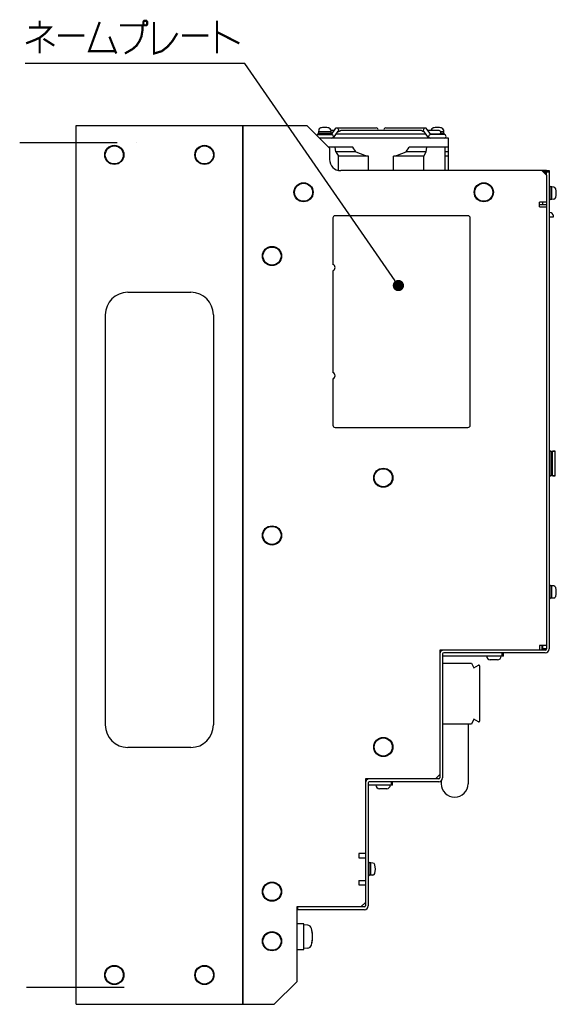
# Model space of a CAD drawing. Extents: x 159 to 2026, y 157 to 1386.
# Tile 5 of 28: x 601 to 839, y 646 to 1083. Entities that reach past the tile are written whole.
import ezdxf

# ---------------------------------------------------------------- set-up
doc = ezdxf.new("R2010")
doc.units = 0
doc.header["$LTSCALE"] = 115.5
doc.linetypes.add('CENTER', pattern=[0.6, 0.375, -0.075, 0.075, -0.075])
for name, color, linetype in [('ALL_AXIS', 7, 'CONTINUOUS'), ('ALL_CURVE', 7, 'CONTINUOUS'), ('ALL_FEATURES', 7, 'CONTINUOUS'), ('ALL_NOTE', 7, 'CONTINUOUS')]:
    doc.layers.add(name, color=color, linetype=linetype)

msp = doc.modelspace()

# ---------------------------------------------------------------- linework, layer by layer
at = {"layer": 'ALL_AXIS', "color": 3, "linetype": 'CONTINUOUS'}
for p, q in [((626, 646), (626, 1036)), ((626, 1036), (700, 1036)), ((700, 646), (700, 1036))]:
    msp.add_line(p, q, dxfattribs=at)
at = {"layer": 'ALL_AXIS', "color": 7, "linetype": 'CONTINUOUS'}
for p, q in [((733.3, 1032), (739.5, 1032)), ((733.4, 1032.5), (733.4, 1032)), ((739.399, 1032.5), (733.401, 1032.5)), ((733.724, 1034.047), (733.65, 1033.2)), ((733.65, 1033.2), (733.65, 1032.5)), ((739.15, 1033.2), (733.65, 1033.2)), ((739.076, 1034.047), (739.15, 1033.2)), ((740.643, 1033.8), (739.098, 1033.8)), ((739.15, 1033.2), (739.15, 1032.5)), ((739.4, 1032.5), (739.4, 1032)), ((781.328, 1032.2), (741.472, 1032.2)), ((742.32, 1033.4), (742.667, 1033.4)), ((779.149, 1033.8), (743.65, 1033.8)), ((780.48, 1033.4), (780.133, 1033.4)), ((787.2, 1033.8), (782.157, 1033.8)), ((787.2, 1032.2), (783.288, 1032.2)), ((789.5, 1032), (783.3, 1032)), ((783.4, 1032.2), (783.4, 1032.042)), ((783.724, 1034.047), (783.702, 1033.8)), ((789.399, 1032.5), (787.821, 1032.5)), ((789.15, 1033.2), (787.965, 1033.2)), ((789.076, 1034.047), (789.15, 1033.2)), ((789.15, 1033.2), (789.15, 1032.5)), ((789.4, 1032.5), (789.4, 1032)), ((791.4, 1030.4), (734.1, 1030.4)), ((791.4, 1016), (791.4, 1030.4)), ((748.9, 1026.4), (738.1, 1026.4)), ((791.4, 1026.4), (773.9, 1026.4)), ((755.9, 1016), (755.9, 1022.4)), ((766.9, 1016), (766.9, 1022.4)), ((834.8, 1016), (832.8, 1016)), ((833.758, 1015.7), (834.8, 1015.7)), ((836.5, 1009), (836, 1009)), ((836.5, 1003.003), (836.5, 1008.997)), ((837.2, 1008.75), (836.5, 1008.75)), ((837.2, 1003.25), (837.2, 1008.75)), ((838.047, 1008.676), (837.2, 1008.75)), ((836.5, 1003), (836, 1003)), ((837.2, 1003.25), (836.5, 1003.25)), ((838.047, 1003.324), (837.2, 1003.25)), ((740, 995), (740, 974.414)), ((740, 971.586), (740, 926.414)), ((740, 923.586), (740, 903)), ((836.9, 891.5), (836, 891.5)), ((838.7, 891.5), (837.5, 891.5)), ((838.7, 880.5), (838.7, 891.5)), ((836.9, 880.5), (836, 880.5)), ((838.7, 880.5), (837.5, 880.5)), ((836.5, 832), (836, 832)), ((836.5, 826.003), (836.5, 831.997)), ((837.2, 831.75), (836.5, 831.75)), ((838.047, 831.676), (837.2, 831.75)), ((837.2, 826.25), (837.2, 831.75)), ((836.5, 826), (836, 826)), ((837.2, 826.25), (836.5, 826.25)), ((838.047, 826.324), (837.2, 826.25)), ((756.2, 709), (755.7, 709)), ((756.2, 703.003), (756.2, 708.997)), ((756.9, 708.75), (756.2, 708.75)), ((757.747, 708.676), (756.9, 708.75)), ((756.9, 703.25), (756.9, 708.75)), ((756.2, 703), (755.7, 703)), ((756.9, 703.25), (756.2, 703.25)), ((757.747, 703.324), (756.9, 703.25)), ((727.1, 681.75), (724, 681.75)), ((727.1, 670.252), (727.1, 681.748)), ((728.833, 681.098), (727.1, 681.25)), ((727.1, 670.25), (724, 670.25)), ((728.833, 670.902), (727.1, 670.75))]:
    msp.add_line(p, q, dxfattribs=at)
at = {"layer": 'ALL_AXIS', "color": 7, "linetype": 'CENTER'}
for p, q in [((601, 1028.5), (653, 1028.5)), ((647.307, 653.5), (601, 653.5))]:
    msp.add_line(p, q, dxfattribs=at)
at = {"layer": 'ALL_AXIS', "color": 7, "linetype": 'CONTINUOUS'}
for points in [[(743.654, 1033.8), (743.578, 1033.793), (743.409, 1033.739), (743.226, 1033.641), (743.036, 1033.525), (742.845, 1033.434), (742.667, 1033.4)], [(780.133, 1033.4), (779.946, 1033.437), (779.749, 1033.534), (779.551, 1033.654), (779.355, 1033.755), (779.17, 1033.799), (779.146, 1033.8)], [(750.264, 1024.4), (749.809, 1025.045), (749.354, 1025.712), (748.9, 1026.4)], [(750.264, 1024.4), (752.2, 1023.572), (754.073, 1022.909), (755.9, 1022.4)], [(766.9, 1022.4), (768.73, 1022.91), (770.603, 1023.573), (772.536, 1024.4)], [(772.536, 1024.4), (772.991, 1025.045), (773.446, 1025.712), (773.9, 1026.4)]]:
    msp.add_lwpolyline(points, dxfattribs=at)
at = {"layer": 'ALL_AXIS', "color": 3, "linetype": 'CONTINUOUS'}
for centre in [(643, 1023), (683, 1023), (727, 1006.4), (807, 1006.4), (713, 978.1), (762.4, 879.7), (713, 854.1), (643, 659), (683, 659)]:
    msp.add_circle(centre, 4.25, dxfattribs=at)
at = {"layer": 'ALL_AXIS', "color": 7, "linetype": 'CONTINUOUS'}
for centre in [(643, 1023), (683, 1023), (727, 1006.4), (807, 1006.4), (713, 978.1), (762.4, 879.7), (713, 854.1), (762.4, 760.2), (713, 696), (713, 674), (643, 659), (683, 659)]:
    msp.add_circle(centre, 4, dxfattribs=at)
for centre, radius, start, end in [((733.3, 1031.2), 0.8, 90, 134.96173), ((734.72, 1033.96), 1, 106.25703, 175), ((736.4, 1028.2), 7, 73.74297, 106.25703), ((738.08, 1033.96), 1, 5, 73.74297), ((739.5, 1031.2), 0.8, 270, 90), ((783.3, 1031.2), 0.8, 90, 270), ((784.72, 1033.96), 1, 106.25703, 175), ((786.4, 1028.2), 7, 73.74297, 106.25703), ((787.2, 1033), 0.8, 270, 90), ((788.08, 1033.96), 1, 5, 73.74297), ((789.5, 1031.2), 0.8, 270, 90), ((837.96, 1007.68), 1, 16.25703, 85), ((832.2, 1006), 7, 343.74297, 16.25703), ((837.96, 1004.32), 1, 275, 343.74297), ((739.5, 973), 1.5, 289.47122, 70.52878), ((739.5, 925), 1.5, 289.47122, 70.52878), ((837.96, 830.68), 1, 16.25703, 85), ((832.2, 829), 7, 343.74297, 16.25703), ((837.96, 827.32), 1, 275, 343.74297), ((757.66, 707.68), 1, 16.25703, 85), ((751.9, 706), 7, 343.74297, 16.25703), ((757.66, 704.32), 1, 275, 343.74297), ((728.668, 679.206), 1.9, 15.36249, 85), ((717, 676), 14, 344.63751, 15.36249), ((728.668, 672.794), 1.9, 275, 344.63751)]:
    msp.add_arc(centre, radius, start, end, dxfattribs=at)
at = {"layer": 'ALL_CURVE', "color": 40, "linetype": 'CONTINUOUS'}
for p, q in [((736.4, 1034.965), (736.4, 1035.2)), ((786.4, 1034.965), (786.4, 1035.2)), ((838.965, 1006), (839.2, 1006)), ((838.965, 829), (839.2, 829)), ((758.665, 706), (758.9, 706)), ((730.641, 676), (731, 676))]:
    msp.add_line(p, q, dxfattribs=at)
for centre, radius, start, end in [((736.4, 1028.2), 7, 75.0994, 104.9006), ((786.4, 1028.2), 7, 75.0994, 104.9006), ((832.2, 1006), 7, 345.0994, 14.9006), ((832.2, 829), 7, 345.0994, 14.9006), ((751.9, 706), 7, 345.0994, 14.9006), ((717, 676), 14, 346.99712, 13.00288)]:
    msp.add_arc(centre, radius, start, end, dxfattribs=at)
at = {"layer": 'ALL_FEATURES', "color": 3, "linetype": 'CONTINUOUS'}
for p, q in [((700, 1036), (700, 646)), ((700, 1036), (728.5, 1036)), ((738.5, 1026), (728.5, 1036)), ((738.5, 1026), (738.5, 1021)), ((832.8, 1016), (743.5, 1016)), ((834.8, 1014), (832.8, 1016)), ((834.8, 1014), (834.8, 1002)), ((836, 1016), (836, 803.7)), ((831.8, 1000), (831.8, 1002)), ((834.8, 1002), (831.8, 1002)), ((831.8, 1000), (834.8, 1000)), ((649, 962), (677, 962)), ((639, 952), (639, 770)), ((687, 952), (687, 770)), ((834.8, 805.2), (831.8, 805.2)), ((831.8, 805.2), (831.8, 803.2)), ((831.8, 803.2), (787.5, 803.2)), ((787.5, 803.2), (787.5, 748)), ((788.7, 801.5), (788.7, 746.5)), ((834.3, 802), (789.2, 802)), ((677, 760), (649, 760)), ((785.5, 746), (787.5, 748)), ((785.5, 746), (754.5, 746)), ((754.5, 746), (754.5, 713)), ((755.7, 744.3), (755.7, 689.7)), ((787, 744.8), (756.2, 744.8)), ((754.5, 713), (751.5, 713)), ((751.5, 713), (751.5, 711)), ((751.5, 711), (754.5, 711)), ((751.5, 701), (754.5, 701)), ((751.5, 701), (751.5, 699)), ((751.5, 699), (754.5, 699)), ((754.5, 699), (754.5, 691.2)), ((752.5, 689.2), (754.5, 691.2)), ((752.5, 689.2), (724, 689.2)), ((724, 689.2), (724, 656)), ((754, 688), (724.5, 688)), ((714, 646), (724, 656)), ((626, 646), (714, 646))]:
    msp.add_line(p, q, dxfattribs=at)
at = {"layer": 'ALL_FEATURES', "color": 7, "linetype": 'CONTINUOUS'}
for p, q in [((739.414, 1032.061), (741.388, 1034.853)), ((739.5, 1032), (739.55, 1032)), ((739.55, 1032), (739.673, 1031.976)), ((740.261, 1031.419), (740.35, 1031.2)), ((740.303, 1030.547), (742.424, 1033.547)), ((741.672, 1035), (759.3, 1035)), ((742.32, 1033.4), (742.667, 1033.4)), ((763.5, 1035), (781.128, 1035)), ((782.497, 1030.547), (780.376, 1033.547)), ((783.429, 1032), (781.412, 1034.853)), ((782.45, 1031.2), (782.539, 1031.419)), ((783.127, 1031.976), (783.25, 1032)), ((783.3, 1032), (783.25, 1032)), ((741.383, 1024.4), (741.028, 1026.4)), ((741.383, 1024.4), (742.451, 1022.4)), ((750.264, 1024.4), (741.383, 1024.4)), ((781.417, 1024.4), (772.536, 1024.4)), ((780.349, 1022.4), (781.417, 1024.4)), ((781.417, 1024.4), (781.772, 1026.4)), ((789.9, 1016), (789.9, 1026.4)), ((791.4, 1024.4), (789.9, 1024.4)), ((742.451, 1016.124), (742.451, 1022.4)), ((755.9, 1022.4), (742.451, 1022.4)), ((780.349, 1022.4), (766.9, 1022.4)), ((780.349, 1016), (780.349, 1022.4)), ((791.4, 1022.4), (789.9, 1022.4)), ((834.8, 1014), (834.8, 1016)), ((834.8, 1016), (836, 1016)), ((834.8, 1015.5), (836, 1015.5)), ((831.8, 1001), (834.8, 1001)), ((833.2, 1001), (833.2, 1002)), ((834.8, 1002), (834.8, 803.7)), ((800, 996), (741, 996)), ((801, 903), (801, 995)), ((836, 995.5), (838.002, 995.5)), ((741, 902), (800, 902)), ((836, 891.5), (836.9, 891.5)), ((836.9, 880.5), (836.9, 891.5)), ((837.5, 891.5), (838.7, 891.5)), ((837.5, 880.5), (837.5, 891.5)), ((836.9, 890.75), (837.5, 890.75)), ((836, 880.5), (836.9, 880.5)), ((836.9, 881.25), (837.5, 881.25)), ((837.5, 880.5), (838.7, 880.5)), ((832.8, 805.2), (832.8, 803.2)), ((833.086, 805.2), (833.086, 803.7)), ((787.585, 802), (787.5, 802)), ((815.7, 800.5), (788.7, 800.5)), ((815.2, 800.5), (815.2, 802)), ((815.7, 800.5), (815.7, 802)), ((834.3, 803.2), (831.8, 803.2)), ((834.764, 803.7), (833.086, 803.7)), ((788.7, 797.4), (801.6, 797.4)), ((801.6, 797.4), (802.6, 795.276)), ((802.6, 795.276), (804.65, 796.46)), ((805.1, 796.2), (805.1, 771.6)), ((813.1, 798.9), (809.9, 798.9)), ((801.6, 770.4), (788.7, 770.4)), ((800.1, 770.4), (800.1, 743.9)), ((802.6, 772.524), (801.6, 770.4)), ((804.65, 771.34), (802.6, 772.524)), ((787.5, 748), (787.5, 746.5)), ((754.585, 744.8), (754.5, 744.8)), ((766.5, 743.3), (755.7, 743.3)), ((766, 743.3), (766, 744.8)), ((766.5, 743.3), (766.5, 744.8)), ((787, 746), (785.5, 746)), ((788.1, 745.211), (788.1, 743.9)), ((763.9, 741.7), (760.7, 741.7)), ((754.5, 713), (754.5, 699)), ((754.5, 691), (754.3, 691)), ((754.5, 691.2), (754.5, 689.7)), ((724.5, 688), (724.5, 689.2)), ((754, 689.2), (752.5, 689.2))]:
    msp.add_line(p, q, dxfattribs=at)
for points in [[(741.388, 1034.853), (741.516, 1034.965), (741.672, 1035)], [(741.672, 1035), (741.848, 1034.965), (742.041, 1034.853), (742.22, 1034.677), (742.37, 1034.451), (742.472, 1034.2)], [(742.472, 1034.2), (742.517, 1033.949), (742.5, 1033.723), (742.424, 1033.547)], [(780.376, 1033.547), (780.3, 1033.723), (780.283, 1033.949), (780.328, 1034.2)], [(780.328, 1034.2), (780.43, 1034.451), (780.58, 1034.677), (780.759, 1034.853), (780.952, 1034.965), (781.128, 1035)], [(781.128, 1035), (781.284, 1034.965), (781.412, 1034.853)], [(740.303, 1030.547), (740.175, 1030.435), (740.019, 1030.4)], [(740.35, 1031.2), (740.395, 1030.949), (740.378, 1030.723), (740.303, 1030.547)], [(782.497, 1030.547), (782.422, 1030.723), (782.405, 1030.949), (782.45, 1031.2)], [(782.781, 1030.4), (782.625, 1030.435), (782.497, 1030.547)], [(838, 995.5), (837.957, 995.904), (837.76, 996.447), (837.409, 996.919), (836.934, 997.266), (836.391, 997.46), (836, 997.5)]]:
    msp.add_lwpolyline(points, dxfattribs=at)
at = {"layer": 'ALL_FEATURES', "color": 3, "linetype": 'CONTINUOUS'}
for centre in [(762.4, 760.2), (713, 696), (713, 674)]:
    msp.add_circle(centre, 4.25, dxfattribs=at)
at = {"layer": 'ALL_FEATURES', "color": 7, "linetype": 'CONTINUOUS'}
for centre, radius, start, end in [((759.3, 1034.2), 0.8, 329.49488, 90), ((763.5, 1034.2), 0.8, 90, 210.50512), ((741, 995), 1, 90, 180), ((800, 995), 1, 0, 90), ((741, 903), 1, 180, 270), ((800, 903), 1, 270, 360), ((789.2, 801.5), 1.7, 90, 180), ((809.9, 800.5), 1.6, 180, 270.00006), ((813.1, 800.5), 1.6, 269.99994, 360), ((834.3, 803.7), 0.5, 270, 360), ((804.8, 796.2), 0.3, 0, 120), ((804.8, 771.6), 0.3, 240, 360), ((756.2, 744.3), 1.7, 90, 180), ((760.7, 743.3), 1.6, 180, 270.00006), ((763.9, 743.3), 1.6, 269.99994, 360), ((787, 746.5), 0.5, 270, 360), ((794.1, 743.9), 6, 180, 360), ((754, 689.7), 0.5, 270, 360)]:
    msp.add_arc(centre, radius, start, end, dxfattribs=at)
at = {"layer": 'ALL_FEATURES', "color": 3, "linetype": 'CONTINUOUS'}
for centre, radius, start, end in [((743.5, 1021), 5, 180, 270), ((832.7, 1013.9), 2.1, 3.13512, 86.86488), ((649, 952), 10, 90, 180), ((677, 952), 10, 0, 90), ((789.2, 801.5), 0.5, 90, 180), ((834.3, 803.7), 1.7, 270, 360), ((649, 770), 10, 180, 270), ((677, 770), 10, 270, 360), ((756.2, 744.3), 0.5, 90, 180), ((787, 746.5), 1.7, 270, 360), ((754, 689.7), 1.7, 270, 360)]:
    msp.add_arc(centre, radius, start, end, dxfattribs=at)
at = {"layer": 'ALL_NOTE', "color": 2, "linetype": 'CONTINUOUS'}
for p, q in [((699.75, 1063.5), (603.43, 1063.5)), ((701, 1063.5), (699.75, 1063.5)), ((767.675, 967.068), (701, 1063.5))]:
    msp.add_line(p, q, dxfattribs=at)
at = {"layer": 'ALL_NOTE', "color": 2, "linetype": 'CONTINUOUS', "const_width": 1}
for points in [[(605.15, 1079.5), (614.61, 1079.5), (612.46, 1077), (609.88, 1075), (607.73, 1074), (603.86, 1072.5)], [(609.88, 1082.5), (609.88, 1079.5)], [(636.54, 1082), (631.81, 1069), (643.42, 1069)], [(645.57, 1080.5), (655.46, 1080.5), (655.46, 1078), (655.03, 1075.5), (654.17, 1073.5), (652.88, 1071.5), (651.16, 1070), (647.72, 1068)], [(656.32, 1082.5), (655.89, 1082), (655.89, 1081), (656.32, 1080.5), (657.18, 1080.5), (657.61, 1081), (657.61, 1082), (657.18, 1082.5), (656.32, 1082.5)], [(660.62, 1082), (660.62, 1068), (664.06, 1069), (666.64, 1071), (668.79, 1073.5), (670.94, 1077)], [(688.57, 1082.5), (688.57, 1068)], [(609.88, 1075), (609.88, 1068)], [(618.05, 1076), (629.66, 1076)], [(640.84, 1075.5), (643.85, 1068)], [(673.09, 1076), (684.7, 1076)], [(688.57, 1077.5), (698.46, 1072.5)], [(611.6, 1074.5), (616.33, 1071.5)]]:
    msp.add_lwpolyline(points, dxfattribs=at)
at = {"layer": 'ALL_NOTE', "color": 2, "linetype": 'CONTINUOUS', "const_width": 2.5}
msp.add_lwpolyline([(767.847, 965.012, 1), (770.347, 965.012, 1)], format="xyb", close=True, dxfattribs=at)

doc.saveas('drawing.dxf')
